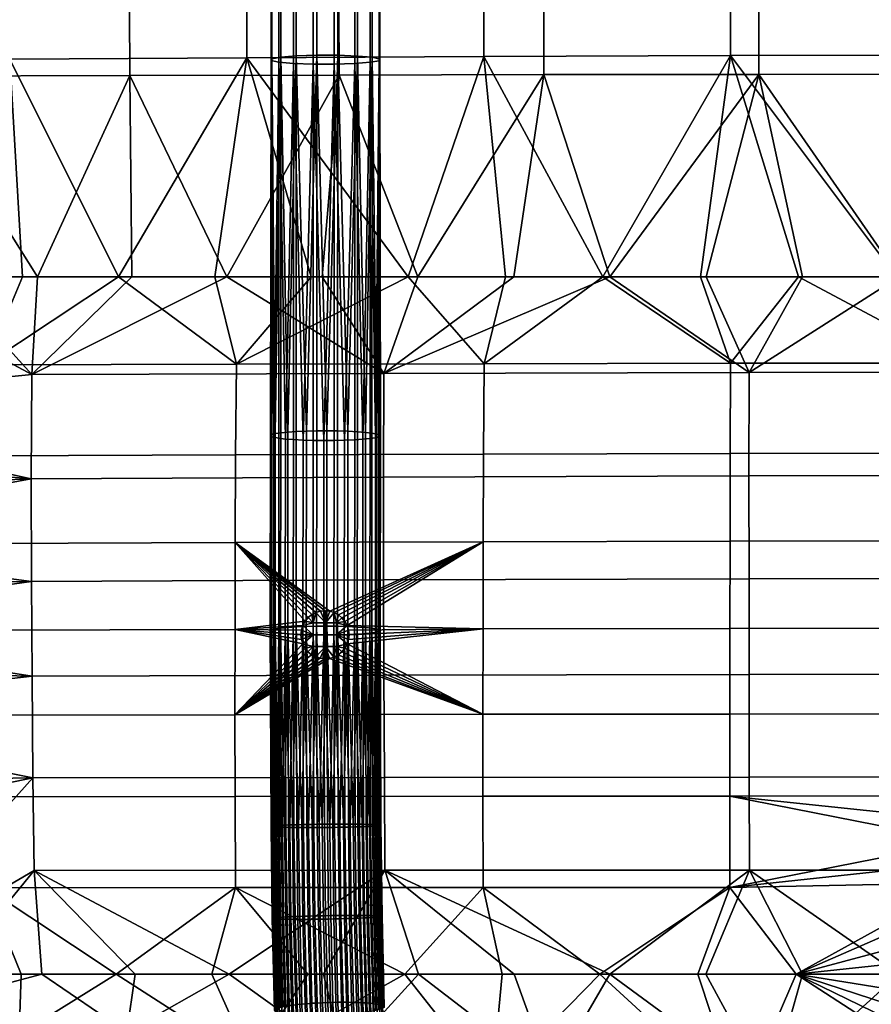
# Model space of a CAD drawing. Header units: millimetres. Extents: x -1294 to -744, y 672 to 1189.
# Tile 56 of 256: x -1175 to -1051, y 834 to 977. Entities that reach past the tile are written whole.
import ezdxf

# ---------------------------------------------------------------- set-up
doc = ezdxf.new("R2010")
doc.units = ezdxf.units.MM
doc.header["$MEASUREMENT"] = 0
doc.layers.add('4 Ben 2', color=7, linetype='Continuous')

msp = doc.modelspace()

# ---------------------------------------------------------------- meshes
at = {"layer": '4 Ben 2'}
mesh = msp.add_polyface(dxfattribs=at)
corners = [(-1138.56, 971.36, -41.85), (-1138.47, 971.61, -44.88), (-1138.68, 916.74, -47.92), (-1137.98, 917.01, -50.96), (-1138.48, 916.88, -49.48), (-1137.17, 971.85, -47.75), (-1136.15, 917.24, -53.52), (-1137.18, 917.14, -52.35), (-1134.92, 972.03, -49.86), (-1133.45, 917.39, -55.18), (-1134.93, 917.32, -54.46), (-1131.93, 972.12, -50.98), (-1130.46, 917.43, -55.68), (-1131.94, 917.42, -55.58), (-1128.89, 972.11, -50.89), (-1127.41, 917.36, -54.98), (-1128.9, 917.41, -55.48), (-1126.01, 972, -49.59), (-1124.84, 917.2, -53.16), (-1126.02, 917.29, -54.19), (-1123.89, 971.82, -47.35), (-1123.17, 916.95, -50.47), (-1123.9, 917.09, -51.95), (-1122.77, 971.57, -44.37), (-1122.68, 916.69, -47.5), (-1122.78, 916.82, -48.97), (-1132.44, 1027.72, -30.64), (-1132.44, 970.83, -35.34), (-1129.4, 970.82, -35.24), (-1129.4, 1027.71, -30.55), (-1135.32, 1027.83, -31.94), (-1135.32, 970.93, -36.63), (-1137.44, 1028.01, -34.18), (-1137.44, 971.12, -38.87), (-1138.57, 1028.26, -37.16), (-1138.47, 1028.51, -40.19), (-1137.17, 1028.75, -43.06), (-1134.92, 1028.92, -45.17), (-1131.93, 1029.01, -46.29), (-1128.89, 1029, -46.19), (-1126.01, 1028.9, -44.9), (-1123.89, 1028.71, -42.66), (-1122.77, 1028.47, -39.68), (-1122.86, 1028.22, -36.65), (-1122.86, 971.32, -41.34), (-1124.16, 1027.98, -33.78), (-1124.16, 971.09, -38.47), (-1126.41, 1027.81, -31.67), (-1126.41, 970.91, -36.36), (-1129.4, 1027.71, -30.55), (-1129.4, 970.82, -35.24), (-1129.4, 1083.94, -25.91), (-1132.44, 1083.95, -26), (-1135.32, 1084.06, -27.3), (-1124.16, 1084.21, -29.13), (-1126.41, 1084.04, -27.03), (-1129.4, 1083.94, -25.91)]
mesh.append_faces([[corners[k] for k in face] for face in [(0, 1, 2, 2), (3, 4, 1, 1), (1, 5, 3, 3), (6, 7, 5, 5), (5, 8, 6, 6), (9, 10, 8, 8), (8, 11, 9, 9), (12, 13, 11, 11), (11, 14, 12, 12), (15, 16, 14, 14), (14, 17, 15, 15), (18, 19, 17, 17), (17, 20, 18, 18), (21, 22, 20, 20), (20, 23, 21, 21), (24, 25, 23, 23), (26, 27, 28, 29), (30, 31, 27, 26), (32, 33, 31, 30), (34, 0, 33, 32), (35, 1, 0, 34), (36, 5, 1, 35), (37, 8, 5, 36), (38, 11, 8, 37), (39, 14, 11, 38), (40, 17, 14, 39), (41, 20, 17, 40), (42, 23, 20, 41), (43, 44, 23, 42), (45, 46, 44, 43), (47, 48, 46, 45), (49, 50, 48, 47), (51, 52, 29, 29), (52, 53, 30, 30), (54, 55, 47, 47), (55, 56, 47, 47), (56, 49, 47, 47), (26, 29, 52, 52), (30, 26, 52, 52)]])
mesh = msp.add_polyface(dxfattribs=at)
corners = [(-1180.27, 913.8, -29.61), (-1143.75, 913.92, -37.45), (-1143.81, 901.14, -38.53), (-1180.34, 901.02, -30.49), (-1180.16, 927.02, -28.72), (-1143.64, 927.11, -36.36), (-1213.45, 926.97, -19.95), (-1213.55, 913.71, -20.6), (-1118.61, 939.86, -39.31), (-1132.73, 939.86, -37.19), (-1146.8, 939.86, -34.78), (-1160.82, 939.86, -32.09), (-1174.78, 939.86, -29.13), (-1188.69, 939.86, -25.88), (-1202.52, 939.86, -22.36), (-1216.28, 939.86, -18.57), (-1159.32, 997.92, -18.07), (-1159.5, 1026.66, -16), (-1191.53, 1026.59, -10.13), (-1191.25, 997.84, -11.77), (-1159.14, 969.17, -20.14), (-1190.97, 969.08, -13.41), (-1128.81, 997.98, -22.85), (-1128.92, 1026.71, -20.46), (-1128.69, 969.24, -25.24), (-1221.11, 939.86, -6.74), (-1199.97, 939.86, -12.69), (-1221.27, 951.31, -6.28), (-1221.45, 963.7, -5.79), (-1221.62, 976.09, -5.3), (-1221.88, 994.2, -4.58), (-1222.14, 1012.31, -3.86), (-1222.41, 1030.42, -3.14), (-1222.67, 1048.53, -2.42), (-1131.14, 939.86, -27.28), (-1145.02, 939.86, -24.91), (-1158.84, 939.86, -22.26), (-1172.61, 939.86, -19.34), (-1186.32, 939.86, -16.15), (-1191.8, 1054.9, -8.52), (-1173.5, 910.45, -21.19), (-1122.21, 910.67, -31.27), (-1122.15, 925.77, -29.89), (-1173.43, 925.61, -20.11), (-1221.11, 939.86, -6.74), (-1220.99, 930.46, -7.12), (-1199.97, 939.86, -12.69), (-1186.32, 939.86, -16.15), (-1172.61, 939.86, -19.34), (-1158.84, 939.86, -22.26), (-1145.02, 939.86, -24.91), (-1131.14, 939.86, -27.28), (-1220.72, 908.47, -8.21), (-1220.79, 914.45, -7.9), (-1220.87, 920.93, -7.57), (-1176.71, 1001.92, -24.76), (-1211.04, 1001.64, -17.32), (-1211.25, 1033.71, -15.83), (-1176.81, 1033.97, -22.71), (-1142.16, 1002.14, -30.73), (-1142.19, 1034.19, -28.21), (-1176.61, 971.53, -26.71), (-1210.84, 971.23, -18.72), (-1142.12, 971.76, -33.11), (-1229.25, 939.86, -14.73), (-1216.28, 939.86, -18.57), (-1202.52, 939.86, -22.36), (-1188.69, 939.86, -25.88), (-1174.78, 939.86, -29.13), (-1160.82, 939.86, -32.09), (-1146.8, 939.86, -34.78), (-1132.73, 939.86, -37.19), (-1242.95, 1012.27, -8.74), (-1242.75, 994.18, -9.22)]
mesh.append_faces([[corners[k] for k in face] for face in [(0, 1, 2, 3), (4, 5, 1, 0), (6, 4, 0, 7), (8, 5, 9, 9), (9, 5, 10, 10), (10, 5, 11, 11), (11, 4, 12, 12), (12, 4, 13, 13), (13, 4, 14, 14), (14, 6, 15, 15), (4, 11, 5, 5), (6, 14, 4, 4), (16, 17, 18, 19), (20, 16, 19, 21), (22, 23, 17, 16), (24, 22, 16, 20), (25, 26, 27, 27), (27, 26, 28, 28), (28, 21, 29, 29), (29, 19, 30, 30), (30, 19, 31, 31), (31, 18, 32, 32), (32, 18, 33, 33), (34, 24, 35, 35), (35, 20, 36, 36), (36, 20, 37, 37), (37, 21, 38, 38), (38, 21, 26, 26), (39, 33, 18, 18), (18, 31, 19, 19), (21, 37, 20, 20), (19, 29, 21, 21), (20, 35, 24, 24), (26, 21, 28, 28), (40, 41, 42, 43), (44, 45, 46, 46), (46, 43, 47, 47), (47, 43, 48, 48), (48, 43, 49, 49), (49, 43, 50, 50), (50, 42, 51, 51), (52, 40, 53, 53), (53, 40, 54, 54), (54, 46, 45, 45), (43, 54, 40, 40), (42, 50, 43, 43), (46, 54, 43, 43), (55, 56, 57, 58), (59, 55, 58, 60), (61, 62, 56, 55), (63, 61, 55, 59), (64, 62, 65, 65), (65, 62, 66, 66), (66, 62, 67, 67), (67, 61, 68, 68), (68, 61, 69, 69), (69, 63, 70, 70), (70, 63, 71, 71), (56, 72, 57, 57), (62, 73, 56, 56), (61, 67, 62, 62), (63, 69, 61, 61)]])
mesh = msp.add_polyface(dxfattribs=at)
corners = [(-1019.01, 939.86, -46.28), (-1038.21, 927.29, -47.3), (-1033.28, 939.86, -46.14), (-1047.55, 939.86, -45.71), (-1061.81, 939.86, -45), (-1071.68, 927.26, -45.58), (-1076.05, 939.86, -44), (-1090.27, 939.86, -42.72), (-1107.56, 927.19, -41.93), (-1104.46, 939.86, -41.16), (-1118.61, 939.86, -39.31), (-1000.46, 927.29, -47.32), (-1143.64, 927.11, -36.36), (-1098.95, 998.03, -26.38), (-1099.02, 1026.75, -23.75), (-1128.92, 1026.71, -20.46), (-1128.81, 997.98, -22.85), (-1098.88, 969.29, -29.02), (-1128.69, 969.24, -25.24), (-1067.63, 998.06, -28.89), (-1067.66, 1026.78, -26.08), (-1067.59, 969.33, -31.69), (-1035.8, 998.07, -30.17), (-1035.81, 1026.79, -27.29), (-1035.79, 969.35, -33.07), (-1004.22, 998.07, -30.21), (-1004.21, 1026.79, -27.32), (-1004.23, 969.35, -33.11), (-1019.01, 939.86, -36.23), (-1033.08, 939.86, -36.09), (-1047.15, 939.86, -35.67), (-1061.21, 939.86, -34.97), (-1075.25, 939.86, -33.99), (-1089.27, 939.86, -32.73), (-1103.27, 939.86, -31.19), (-1117.22, 939.86, -29.37), (-1131.14, 939.86, -27.28), (-1131.14, 939.86, -27.28), (-1122.15, 925.77, -29.89), (-1117.22, 939.86, -29.37), (-1103.27, 939.86, -31.19), (-1089.27, 939.86, -32.73), (-1068.97, 925.92, -35.84), (-1075.25, 939.86, -33.99), (-1061.21, 939.86, -34.97), (-1047.15, 939.86, -35.67), (-1019.01, 925.98, -37.66), (-1033.08, 939.86, -36.09), (-1019.01, 939.86, -36.23), (-1107.61, 1002.31, -35.19), (-1142.16, 1002.14, -30.73), (-1142.19, 1034.19, -28.21), (-1107.62, 1034.34, -32.33), (-1071.68, 1002.42, -38.27), (-1071.68, 1034.45, -35.17), (-1037.54, 1002.48, -39.75), (-1037.53, 1034.5, -36.53), (-999.82, 1002.48, -39.73), (-999.83, 1034.5, -36.51), (-1107.61, 971.94, -37.91), (-1142.12, 971.76, -33.11), (-1071.69, 972.06, -41.22), (-1037.54, 972.12, -42.8), (-999.82, 972.12, -42.78), (-1132.73, 939.86, -37.19), (-1118.61, 939.86, -39.31), (-1104.46, 939.86, -41.16), (-1090.27, 939.86, -42.72), (-1076.05, 939.86, -44), (-1061.81, 939.86, -45), (-1047.55, 939.86, -45.71), (-1033.28, 939.86, -46.14), (-1019.01, 939.86, -46.28), (-1130.06, 1051.7, -28.36)]
mesh.append_faces([[corners[k] for k in face] for face in [(0, 1, 2, 2), (2, 1, 3, 3), (3, 1, 4, 4), (4, 5, 6, 6), (6, 5, 7, 7), (7, 8, 9, 9), (9, 8, 10, 10), (1, 0, 11, 11), (5, 4, 1, 1), (8, 7, 5, 5), (12, 10, 8, 8), (13, 14, 15, 16), (17, 13, 16, 18), (19, 20, 14, 13), (21, 19, 13, 17), (22, 23, 20, 19), (24, 22, 19, 21), (25, 26, 23, 22), (27, 25, 22, 24), (28, 24, 29, 29), (29, 24, 30, 30), (30, 21, 31, 31), (31, 21, 32, 32), (32, 21, 33, 33), (33, 17, 34, 34), (34, 17, 35, 35), (35, 18, 36, 36), (18, 35, 17, 17), (17, 33, 21, 21), (21, 30, 24, 24), (24, 28, 27, 27), (37, 38, 39, 39), (39, 38, 40, 40), (40, 38, 41, 41), (41, 42, 43, 43), (43, 42, 44, 44), (44, 42, 45, 45), (45, 46, 47, 47), (47, 46, 48, 48), (46, 45, 42, 42), (42, 41, 38, 38), (49, 50, 51, 52), (53, 49, 52, 54), (55, 53, 54, 56), (57, 55, 56, 58), (59, 60, 50, 49), (61, 59, 49, 53), (62, 61, 53, 55), (63, 62, 55, 57), (64, 60, 65, 65), (65, 59, 66, 66), (66, 59, 67, 67), (67, 61, 68, 68), (68, 61, 69, 69), (69, 61, 70, 70), (70, 62, 71, 71), (71, 62, 72, 72), (51, 73, 52, 52), (59, 65, 60, 60), (61, 67, 59, 59), (62, 70, 61, 61), (63, 72, 62, 62)]])
mesh = msp.add_polyface(dxfattribs=at)
corners = [(-1134.93, 917.32, -54.46), (-1134.95, 888.87, -56.94), (-1136.17, 888.8, -56), (-1136.15, 917.24, -53.52), (-1131.94, 917.42, -55.58), (-1131.96, 888.96, -58.06), (-1133.47, 888.93, -57.67), (-1133.45, 917.39, -55.18), (-1128.9, 917.41, -55.48), (-1128.93, 888.96, -57.96), (-1130.49, 888.97, -58.16), (-1130.46, 917.43, -55.68), (-1126.02, 917.29, -54.19), (-1126.04, 888.85, -56.67), (-1127.43, 888.92, -57.47), (-1127.41, 917.36, -54.98), (-1130.89, 916, -39.74), (-1129.41, 916.01, -39.84), (-1129.4, 970.82, -35.24), (-1132.44, 970.83, -35.34), (-1132.45, 916.02, -39.94), (-1133.94, 916.07, -40.44), (-1135.32, 970.93, -36.63), (-1135.34, 916.14, -41.23), (-1136.51, 916.23, -42.26), (-1137.44, 971.12, -38.87), (-1137.45, 916.34, -43.47), (-1138.18, 916.48, -44.95), (-1138.56, 971.36, -41.85), (-1138.58, 916.61, -46.45), (-1138.68, 916.74, -47.92), (-1138.47, 971.61, -44.88), (-1138.48, 916.88, -49.48), (-1137.17, 971.85, -47.75), (-1137.18, 917.14, -52.35), (-1137.98, 917.01, -50.96), (-1134.92, 972.03, -49.86), (-1131.93, 972.12, -50.98), (-1128.89, 972.11, -50.89), (-1126.01, 972, -49.59), (-1123.89, 971.82, -47.35), (-1123.9, 917.09, -51.95), (-1124.84, 917.2, -53.16), (-1122.77, 971.57, -44.37), (-1122.78, 916.82, -48.97), (-1123.17, 916.95, -50.47), (-1122.86, 971.32, -41.34), (-1122.88, 916.55, -45.94), (-1122.68, 916.69, -47.5), (-1123.38, 916.41, -44.46), (-1124.16, 971.09, -38.47), (-1124.17, 916.29, -43.07), (-1125.21, 916.19, -41.9), (-1126.41, 970.91, -36.36), (-1126.42, 916.1, -40.96), (-1127.91, 916.04, -40.24), (-1129.4, 970.82, -35.24), (-1129.41, 916.01, -39.84)]
mesh.append_faces([[corners[k] for k in face] for face in [(0, 1, 2, 3), (4, 5, 6, 7), (7, 6, 1, 0), (8, 9, 10, 11), (11, 10, 5, 4), (12, 13, 14, 15), (15, 14, 9, 8), (16, 17, 18, 18), (19, 20, 16, 16), (18, 19, 16, 16), (21, 20, 19, 19), (22, 23, 21, 21), (19, 22, 21, 21), (24, 23, 22, 22), (25, 26, 24, 24), (22, 25, 24, 24), (27, 26, 25, 25), (28, 29, 27, 27), (25, 28, 27, 27), (30, 29, 28, 28), (31, 32, 30, 30), (33, 34, 35, 35), (36, 0, 3, 3), (37, 4, 7, 7), (38, 8, 11, 11), (39, 12, 15, 15), (40, 41, 42, 42), (43, 44, 45, 45), (46, 47, 48, 48), (43, 46, 48, 48), (49, 47, 46, 46), (50, 51, 49, 49), (46, 50, 49, 49), (52, 51, 50, 50), (53, 54, 52, 52), (50, 53, 52, 52), (55, 54, 53, 53), (56, 57, 55, 55), (53, 56, 55, 55)]])
mesh = msp.add_polyface(dxfattribs=at)
corners = [(-1038.25, 876.2, -52.51), (-1000.42, 876.2, -52.53), (-1000.42, 864.25, -53.49), (-1038.26, 864.25, -53.47), (-1071.79, 876.18, -50.6), (-1071.8, 864.24, -51.5), (-1107.74, 876.14, -46.57), (-1107.74, 864.22, -47.34), (-1038.25, 888.68, -51.33), (-1000.42, 888.68, -51.35), (-1071.78, 888.64, -49.48), (-1107.72, 888.57, -45.55), (-1038.24, 901.4, -50.03), (-1000.43, 901.4, -50.05), (-1071.77, 901.35, -48.22), (-1107.69, 901.26, -44.39), (-1038.23, 914.18, -48.68), (-1000.44, 914.18, -48.7), (-1071.73, 914.13, -46.91), (-1107.64, 914.03, -43.17), (-1143.75, 913.92, -37.45), (-1143.81, 901.14, -38.53), (-1038.21, 927.29, -47.3), (-1000.46, 927.29, -47.32), (-1071.68, 927.26, -45.58), (-1107.56, 927.19, -41.93), (-1143.64, 927.11, -36.36), (-1130.04, 891.16, -41.87), (-1129.39, 890.96, -41.99), (-1128.79, 890.63, -42.12), (-1128.27, 890.2, -42.25), (-1127.83, 889.67, -42.37), (-1127.51, 889.07, -42.47), (-1127.31, 888.41, -42.56), (-1127.24, 887.73, -42.63), (-1127.31, 887.04, -42.67), (-1127.51, 886.38, -42.69), (-1127.84, 885.77, -42.68), (-1128.29, 885.23, -42.65), (-1128.82, 884.8, -42.59), (-1129.43, 884.48, -42.51), (-1130.08, 884.29, -42.41), (-1143.85, 876.08, -40.4), (-1069.01, 910.87, -37.39), (-1019.01, 910.94, -39.25), (-1019.01, 925.98, -37.66), (-1068.97, 925.92, -35.84), (-1122.21, 910.67, -31.27), (-1122.15, 925.77, -29.89), (-1069, 895.86, -38.93), (-1019.01, 895.93, -40.85), (-1122.2, 895.7, -32.64), (-1068.99, 881.95, -40.28), (-1019.01, 881.99, -42.25), (-1122.16, 881.84, -33.81), (-1068.97, 867, -41.51), (-1019.01, 867.02, -43.55), (-1122.1, 866.96, -34.81), (-1130.68, 887.7, -42.04), (-1129.05, 887.71, -42.32), (-1129.05, 886, -42.46), (-1130.68, 886, -42.17), (-1130.68, 889.45, -41.9), (-1129.05, 889.45, -42.18), (-1130.08, 884.29, -42.41), (-1129.43, 884.48, -42.51), (-1128.82, 884.8, -42.59), (-1128.29, 885.23, -42.65), (-1127.84, 885.77, -42.68), (-1127.51, 886.38, -42.69), (-1127.31, 887.04, -42.67), (-1127.24, 887.73, -42.63), (-1127.31, 888.41, -42.56), (-1127.51, 889.07, -42.47), (-1127.83, 889.67, -42.37), (-1128.27, 890.2, -42.25), (-1128.79, 890.63, -42.12), (-1129.39, 890.96, -41.99), (-1130.04, 891.16, -41.87)]
mesh.append_faces([[corners[k] for k in face] for face in [(0, 1, 2, 3), (4, 0, 3, 5), (6, 4, 5, 7), (8, 9, 1, 0), (10, 8, 0, 4), (11, 10, 4, 6), (12, 13, 9, 8), (14, 12, 8, 10), (15, 14, 10, 11), (16, 17, 13, 12), (18, 16, 12, 14), (19, 18, 14, 15), (20, 19, 15, 21), (22, 23, 17, 16), (24, 22, 16, 18), (25, 24, 18, 19), (26, 25, 19, 20), (27, 15, 28, 28), (28, 15, 29, 29), (29, 15, 30, 30), (30, 15, 31, 31), (31, 15, 32, 32), (32, 11, 33, 33), (33, 11, 34, 34), (34, 11, 35, 35), (35, 11, 36, 36), (36, 6, 37, 37), (37, 6, 38, 38), (38, 6, 39, 39), (39, 6, 40, 40), (40, 6, 41, 41), (42, 41, 6, 6), (6, 36, 11, 11), (11, 32, 15, 15), (43, 44, 45, 46), (47, 43, 46, 48), (49, 50, 44, 43), (51, 49, 43, 47), (52, 53, 50, 49), (54, 52, 49, 51), (55, 56, 53, 52), (57, 55, 52, 54), (58, 59, 60, 61), (62, 63, 59, 58), (64, 61, 65, 65), (65, 60, 66, 66), (66, 60, 67, 67), (67, 60, 68, 68), (68, 60, 69, 69), (69, 59, 70, 70), (70, 59, 71, 71), (71, 59, 72, 72), (72, 59, 73, 73), (73, 63, 74, 74), (74, 63, 75, 75), (75, 63, 76, 76), (76, 63, 77, 77), (77, 62, 78, 78), (60, 65, 61, 61), (59, 69, 60, 60), (63, 73, 59, 59), (62, 77, 63, 63)]])
mesh = msp.add_polyface(dxfattribs=at)
corners = [(-1132.45, 916.02, -39.94), (-1132.47, 887.7, -42.41), (-1130.91, 887.69, -42.22), (-1130.89, 916, -39.74), (-1129.44, 887.7, -42.31), (-1129.41, 916.01, -39.84), (-1135.34, 916.14, -41.23), (-1135.36, 887.81, -43.7), (-1133.97, 887.74, -42.91), (-1133.94, 916.07, -40.44), (-1137.45, 916.34, -43.47), (-1137.47, 887.99, -45.95), (-1136.54, 887.89, -44.73), (-1136.51, 916.23, -42.26), (-1138.58, 916.61, -46.45), (-1138.6, 888.23, -48.93), (-1138.2, 888.11, -47.43), (-1138.18, 916.48, -44.95), (-1138.48, 916.88, -49.48), (-1138.5, 888.47, -51.95), (-1138.7, 888.34, -50.4), (-1138.68, 916.74, -47.92), (-1137.18, 917.14, -52.35), (-1137.2, 888.7, -54.83), (-1138, 888.59, -53.44), (-1137.98, 917.01, -50.96), (-1136.15, 917.24, -53.52), (-1136.17, 888.8, -56), (-1132.61, 860.11, -59.66), (-1133.37, 860.1, -59.42), (-1133.47, 888.93, -57.67), (-1131.96, 888.96, -58.06), (-1134.12, 860.08, -59.1), (-1134.86, 860.06, -58.7), (-1134.95, 888.87, -56.94), (-1129.61, 860.14, -59.86), (-1130.39, 860.14, -59.92), (-1130.49, 888.97, -58.16), (-1128.93, 888.96, -57.96), (-1131.14, 860.13, -59.9), (-1131.86, 860.12, -59.82), (-1126.62, 860.14, -58.86), (-1127.33, 860.14, -59.22), (-1127.43, 888.92, -57.47), (-1126.04, 888.85, -56.67), (-1128.07, 860.14, -59.51), (-1128.83, 860.14, -59.72), (-1123.9, 917.09, -51.95), (-1123.92, 888.67, -54.43), (-1124.86, 888.77, -55.64), (-1124.84, 917.2, -53.16), (-1125.33, 860.12, -57.93), (-1125.94, 860.13, -58.42), (-1126.02, 917.29, -54.19), (-1122.78, 916.82, -48.97), (-1122.8, 888.43, -51.45), (-1123.19, 888.55, -52.95), (-1123.17, 916.95, -50.47), (-1122.88, 916.55, -45.94), (-1122.9, 888.19, -48.42), (-1122.7, 888.32, -49.97), (-1122.68, 916.69, -47.5), (-1124.17, 916.29, -43.07), (-1124.2, 887.96, -45.54), (-1123.4, 888.07, -46.93), (-1123.38, 916.41, -44.46), (-1126.42, 916.1, -40.96), (-1126.44, 887.79, -43.43), (-1125.23, 887.86, -44.37), (-1125.21, 916.19, -41.9), (-1129.41, 916.01, -39.84), (-1129.44, 887.7, -42.31), (-1127.93, 887.73, -42.71), (-1127.91, 916.04, -40.24)]
mesh.append_faces([[corners[k] for k in face] for face in [(0, 1, 2, 3), (3, 2, 4, 5), (6, 7, 8, 9), (9, 8, 1, 0), (10, 11, 12, 13), (13, 12, 7, 6), (14, 15, 16, 17), (17, 16, 11, 10), (18, 19, 20, 21), (21, 20, 15, 14), (22, 23, 24, 25), (25, 24, 19, 18), (26, 27, 23, 22), (28, 29, 30, 30), (30, 31, 28, 28), (32, 33, 34, 34), (34, 30, 32, 32), (35, 36, 37, 37), (37, 38, 35, 35), (39, 40, 31, 31), (31, 37, 39, 39), (41, 42, 43, 43), (43, 44, 41, 41), (45, 46, 38, 38), (38, 43, 45, 45), (47, 48, 49, 50), (51, 52, 44, 44), (50, 49, 44, 53), (54, 55, 56, 57), (57, 56, 48, 47), (58, 59, 60, 61), (61, 60, 55, 54), (62, 63, 64, 65), (65, 64, 59, 58), (66, 67, 68, 69), (69, 68, 63, 62), (70, 71, 72, 73), (73, 72, 67, 66)]])
mesh = msp.add_polyface(dxfattribs=at)
corners = [(-1180.37, 888.38, -31.3), (-1143.84, 888.48, -39.54), (-1143.85, 876.08, -40.4), (-1180.36, 876.01, -31.95), (-1213.63, 888.28, -21.84), (-1213.59, 875.92, -22.25), (-1180.34, 901.02, -30.49), (-1143.81, 901.14, -38.53), (-1213.61, 900.92, -21.26), (-1213.55, 913.71, -20.6), (-1180.27, 913.8, -29.61), (-1134.24, 887.73, -41.4), (-1134.18, 888.41, -41.36), (-1133.97, 889.08, -41.34), (-1133.64, 889.69, -41.35), (-1133.2, 890.22, -41.39), (-1132.67, 890.65, -41.45), (-1132.06, 890.97, -41.53), (-1131.4, 891.16, -41.63), (-1130.72, 891.23, -41.74), (-1130.04, 891.16, -41.87), (-1130.08, 884.29, -42.41), (-1130.77, 884.23, -42.3), (-1131.44, 884.3, -42.17), (-1132.09, 884.5, -42.04), (-1132.69, 884.82, -41.91), (-1133.22, 885.25, -41.78), (-1133.65, 885.78, -41.66), (-1133.97, 886.38, -41.56), (-1134.17, 887.04, -41.47), (-1107.69, 901.26, -44.39), (-1173.47, 895.49, -22.28), (-1122.2, 895.7, -32.64), (-1122.21, 910.67, -31.27), (-1173.5, 910.45, -21.19), (-1173.39, 881.7, -23.17), (-1122.16, 881.84, -33.81), (-1173.26, 866.88, -23.81), (-1122.1, 866.96, -34.81), (-1220.12, 866.13, -9.61), (-1220.28, 876.3, -9.55), (-1220.37, 882.69, -9.38), (-1220.46, 889.02, -9.15), (-1220.54, 894.69, -8.9), (-1220.63, 901.74, -8.56), (-1220.72, 908.47, -8.21), (-1132.45, 887.7, -41.73), (-1130.68, 887.7, -42.04), (-1130.68, 886, -42.17), (-1132.45, 885.99, -41.86), (-1132.44, 889.45, -41.59), (-1130.68, 889.45, -41.9), (-1134.24, 887.73, -41.4), (-1134.17, 887.04, -41.47), (-1133.97, 886.38, -41.56), (-1133.65, 885.78, -41.66), (-1133.22, 885.25, -41.78), (-1132.69, 884.82, -41.91), (-1132.09, 884.5, -42.04), (-1131.44, 884.3, -42.17), (-1130.77, 884.23, -42.3), (-1130.08, 884.29, -42.41), (-1130.04, 891.16, -41.87), (-1130.72, 891.23, -41.74), (-1131.4, 891.16, -41.63), (-1132.06, 890.97, -41.53), (-1132.67, 890.65, -41.45), (-1133.2, 890.22, -41.39), (-1133.64, 889.69, -41.35), (-1133.97, 889.08, -41.34), (-1134.18, 888.41, -41.36)]
mesh.append_faces([[corners[k] for k in face] for face in [(0, 1, 2, 3), (4, 0, 3, 5), (6, 7, 1, 0), (8, 6, 0, 4), (9, 10, 6, 8), (11, 1, 12, 12), (12, 1, 13, 13), (13, 1, 14, 14), (14, 7, 15, 15), (15, 7, 16, 16), (16, 7, 17, 17), (17, 7, 18, 18), (18, 7, 19, 19), (19, 7, 20, 20), (21, 2, 22, 22), (22, 2, 23, 23), (23, 2, 24, 24), (24, 2, 25, 25), (25, 2, 26, 26), (26, 2, 27, 27), (27, 2, 28, 28), (28, 1, 29, 29), (29, 1, 11, 11), (1, 28, 2, 2), (7, 14, 1, 1), (30, 20, 7, 7), (31, 32, 33, 34), (35, 36, 32, 31), (37, 38, 36, 35), (39, 37, 40, 40), (40, 35, 41, 41), (41, 35, 42, 42), (42, 31, 43, 43), (43, 31, 44, 44), (44, 34, 45, 45), (34, 44, 31, 31), (31, 42, 35, 35), (35, 40, 37, 37), (46, 47, 48, 49), (50, 51, 47, 46), (52, 46, 53, 53), (53, 46, 54, 54), (54, 49, 55, 55), (55, 49, 56, 56), (56, 49, 57, 57), (57, 49, 58, 58), (58, 48, 59, 59), (59, 48, 60, 60), (60, 48, 61, 61), (62, 51, 63, 63), (63, 51, 64, 64), (64, 51, 65, 65), (65, 50, 66, 66), (66, 50, 67, 67), (67, 50, 68, 68), (68, 50, 69, 69), (69, 46, 70, 70), (70, 46, 52, 52), (49, 54, 46, 46), (48, 58, 49, 49), (46, 69, 50, 50), (50, 65, 51, 51)]])
mesh = msp.add_polyface(dxfattribs=at)
corners = [(-1131.59, 859.65, -43.99), (-1130.82, 859.65, -43.93), (-1130.91, 887.69, -42.22), (-1132.47, 887.7, -42.41), (-1134.58, 859.65, -44.99), (-1133.87, 859.65, -44.62), (-1133.97, 887.74, -42.91), (-1135.36, 887.81, -43.7), (-1133.13, 859.65, -44.34), (-1132.38, 859.65, -44.13), (-1136.94, 859.7, -47.05), (-1136.44, 859.68, -46.46), (-1136.54, 887.89, -44.73), (-1137.47, 887.99, -45.95), (-1137.38, 859.71, -47.67), (-1135.88, 859.67, -45.91), (-1135.26, 859.66, -45.42), (-1138.34, 859.77, -49.91), (-1138.11, 859.75, -49.16), (-1138.2, 888.11, -47.43), (-1138.6, 888.23, -48.93), (-1138.5, 859.79, -50.66), (-1137.79, 859.73, -48.4), (-1138.54, 859.86, -52.91), (-1138.6, 859.83, -52.14), (-1138.7, 888.34, -50.4), (-1138.5, 888.47, -51.95), (-1138.4, 859.88, -53.7), (-1138.58, 859.81, -51.39), (-1137.54, 859.96, -55.9), (-1137.9, 859.93, -55.19), (-1138, 888.59, -53.44), (-1137.2, 888.7, -54.83), (-1137.1, 859.98, -56.58), (-1138.19, 859.91, -54.45), (-1135.48, 860.04, -58.26), (-1136.07, 860.02, -57.76), (-1136.17, 888.8, -56), (-1134.95, 888.87, -56.94), (-1134.86, 860.06, -58.7), (-1136.62, 860, -57.2), (-1131.96, 888.96, -58.06), (-1131.86, 860.12, -59.82), (-1132.61, 860.11, -59.66), (-1133.47, 888.93, -57.67), (-1133.37, 860.1, -59.42), (-1134.12, 860.08, -59.1), (-1130.49, 888.97, -58.16), (-1130.39, 860.14, -59.92), (-1131.14, 860.13, -59.9)]
mesh.append_faces([[corners[k] for k in face] for face in [(0, 1, 2, 2), (2, 3, 0, 0), (4, 5, 6, 6), (6, 7, 4, 4), (8, 9, 3, 3), (3, 6, 8, 8), (10, 11, 12, 12), (13, 14, 10, 10), (12, 13, 10, 10), (15, 16, 7, 7), (12, 11, 15, 15), (7, 12, 15, 15), (17, 18, 19, 19), (20, 21, 17, 17), (19, 20, 17, 17), (22, 14, 13, 13), (19, 18, 22, 22), (13, 19, 22, 22), (23, 24, 25, 25), (26, 27, 23, 23), (25, 26, 23, 23), (28, 21, 20, 20), (25, 24, 28, 28), (20, 25, 28, 28), (29, 30, 31, 31), (32, 33, 29, 29), (31, 32, 29, 29), (34, 27, 26, 26), (31, 30, 34, 34), (26, 31, 34, 34), (35, 36, 37, 37), (38, 39, 35, 35), (37, 38, 35, 35), (40, 33, 32, 32), (37, 36, 40, 40), (32, 37, 40, 40), (41, 42, 43, 43), (44, 45, 46, 46), (47, 48, 49, 49)]])
mesh = msp.add_polyface(dxfattribs=at)
corners = [(-1131.59, 859.65, -43.99), (-1131.43, 846.79, -44.02), (-1130.65, 846.81, -43.96), (-1130.82, 859.65, -43.93), (-1129.9, 846.82, -43.98), (-1130.06, 859.66, -43.94), (-1129.18, 846.83, -44.06), (-1129.34, 859.67, -44.03), (-1128.83, 860.14, -59.72), (-1128.65, 846.36, -59.75), (-1129.43, 846.34, -59.89), (-1129.61, 860.14, -59.86), (-1130.21, 846.32, -59.95), (-1130.39, 860.14, -59.92), (-1130.96, 846.31, -59.93), (-1131.14, 860.13, -59.9), (-1125.94, 860.13, -58.42), (-1125.77, 846.45, -58.45), (-1126.44, 846.42, -58.89), (-1126.62, 860.14, -58.86), (-1127.16, 846.4, -59.25), (-1127.33, 860.14, -59.22), (-1127.9, 846.38, -59.54), (-1128.07, 860.14, -59.51), (-1123.83, 860.08, -56.17), (-1123.65, 846.56, -56.21), (-1124.09, 846.53, -56.83), (-1124.26, 860.09, -56.8), (-1124.59, 846.5, -57.42), (-1124.76, 860.11, -57.39), (-1125.15, 846.48, -57.97), (-1125.33, 860.12, -57.93), (-1122.7, 860, -53.18), (-1122.53, 846.67, -53.22), (-1122.69, 846.64, -53.96), (-1122.86, 860.02, -53.93), (-1122.93, 846.62, -54.72), (-1123.1, 860.04, -54.69), (-1123.25, 846.59, -55.47), (-1123.42, 860.06, -55.44), (-1122.8, 859.91, -50.15), (-1122.63, 846.76, -50.18), (-1122.5, 846.74, -50.96), (-1122.66, 859.93, -50.93), (-1122.44, 846.72, -51.74), (-1122.61, 859.95, -51.7), (-1122.45, 846.69, -52.49), (-1122.62, 859.98, -52.46), (-1124.1, 859.81, -47.26), (-1123.93, 846.83, -47.3), (-1123.5, 846.81, -47.97), (-1123.66, 859.83, -47.94), (-1123.13, 846.8, -48.69), (-1123.3, 859.86, -48.65), (-1122.84, 846.78, -49.43), (-1123.01, 859.88, -49.39), (-1126.35, 859.73, -45.15), (-1126.18, 846.85, -45.18), (-1125.56, 846.85, -45.62), (-1125.72, 859.75, -45.58), (-1124.97, 846.84, -46.12), (-1125.13, 859.77, -46.09), (-1124.42, 846.84, -46.68), (-1124.59, 859.79, -46.65), (-1129.34, 859.67, -44.03), (-1129.18, 846.83, -44.06), (-1128.43, 846.84, -44.22), (-1128.59, 859.68, -44.18), (-1127.67, 846.85, -44.45), (-1127.83, 859.69, -44.42), (-1126.92, 846.85, -44.77), (-1127.08, 859.71, -44.74), (-1132.47, 887.7, -42.41), (-1132.38, 859.65, -44.13), (-1130.91, 887.69, -42.22), (-1135.36, 887.81, -43.7), (-1135.26, 859.66, -45.42), (-1134.58, 859.65, -44.99), (-1133.97, 887.74, -42.91), (-1133.87, 859.65, -44.62), (-1133.13, 859.65, -44.34), (-1129.44, 887.7, -42.31)]
mesh.append_faces([[corners[k] for k in face] for face in [(0, 1, 2, 3), (3, 2, 4, 5), (5, 4, 6, 7), (8, 9, 10, 11), (11, 10, 12, 13), (13, 12, 14, 15), (16, 17, 18, 19), (19, 18, 20, 21), (21, 20, 22, 23), (23, 22, 9, 8), (24, 25, 26, 27), (27, 26, 28, 29), (29, 28, 30, 31), (31, 30, 17, 16), (32, 33, 34, 35), (35, 34, 36, 37), (37, 36, 38, 39), (39, 38, 25, 24), (40, 41, 42, 43), (43, 42, 44, 45), (45, 44, 46, 47), (47, 46, 33, 32), (48, 49, 50, 51), (51, 50, 52, 53), (53, 52, 54, 55), (55, 54, 41, 40), (56, 57, 58, 59), (59, 58, 60, 61), (61, 60, 62, 63), (63, 62, 49, 48), (64, 65, 66, 67), (67, 66, 68, 69), (69, 68, 70, 71), (71, 70, 57, 56), (72, 73, 0, 0), (74, 3, 5, 5), (75, 76, 77, 77), (78, 79, 80, 80), (81, 64, 67, 67)]])
mesh = msp.add_polyface(dxfattribs=at)
corners = [(-1130.06, 859.66, -43.94), (-1129.34, 859.67, -44.03), (-1129.44, 887.7, -42.31), (-1130.91, 887.69, -42.22), (-1128.93, 888.96, -57.96), (-1128.83, 860.14, -59.72), (-1129.61, 860.14, -59.86), (-1126.04, 888.85, -56.67), (-1125.94, 860.13, -58.42), (-1126.62, 860.14, -58.86), (-1127.43, 888.92, -57.47), (-1127.33, 860.14, -59.22), (-1128.07, 860.14, -59.51), (-1124.26, 860.09, -56.8), (-1124.76, 860.11, -57.39), (-1124.86, 888.77, -55.64), (-1123.92, 888.67, -54.43), (-1123.83, 860.08, -56.17), (-1125.33, 860.12, -57.93), (-1122.86, 860.02, -53.93), (-1123.1, 860.04, -54.69), (-1123.19, 888.55, -52.95), (-1122.8, 888.43, -51.45), (-1122.7, 860, -53.18), (-1123.42, 860.06, -55.44), (-1122.66, 859.93, -50.93), (-1122.61, 859.95, -51.7), (-1122.7, 888.32, -49.97), (-1122.9, 888.19, -48.42), (-1122.8, 859.91, -50.15), (-1122.62, 859.98, -52.46), (-1123.66, 859.83, -47.94), (-1123.3, 859.86, -48.65), (-1123.4, 888.07, -46.93), (-1124.2, 887.96, -45.54), (-1124.1, 859.81, -47.26), (-1123.01, 859.88, -49.39), (-1125.72, 859.75, -45.58), (-1125.13, 859.77, -46.09), (-1125.23, 887.86, -44.37), (-1126.44, 887.79, -43.43), (-1126.35, 859.73, -45.15), (-1124.59, 859.79, -46.65), (-1128.59, 859.68, -44.18), (-1127.83, 859.69, -44.42), (-1127.93, 887.73, -42.71), (-1129.44, 887.7, -42.31), (-1127.08, 859.71, -44.74)]
mesh.append_faces([[corners[k] for k in face] for face in [(0, 1, 2, 2), (2, 3, 0, 0), (4, 5, 6, 6), (7, 8, 9, 9), (10, 11, 12, 12), (13, 14, 15, 15), (16, 17, 13, 13), (15, 16, 13, 13), (15, 14, 18, 18), (7, 15, 18, 18), (19, 20, 21, 21), (22, 23, 19, 19), (21, 22, 19, 19), (24, 17, 16, 16), (21, 20, 24, 24), (16, 21, 24, 24), (25, 26, 27, 27), (28, 29, 25, 25), (27, 28, 25, 25), (30, 23, 22, 22), (27, 26, 30, 30), (22, 27, 30, 30), (31, 32, 33, 33), (34, 35, 31, 31), (33, 34, 31, 31), (36, 29, 28, 28), (33, 32, 36, 36), (28, 33, 36, 36), (37, 38, 39, 39), (40, 41, 37, 37), (39, 40, 37, 37), (42, 35, 34, 34), (39, 38, 42, 42), (34, 39, 42, 42), (43, 44, 45, 45), (45, 46, 43, 43), (47, 41, 40, 40), (45, 44, 47, 47), (40, 45, 47, 47)]])
mesh = msp.add_polyface(dxfattribs=at)
corners = [(-1035.63, 860.69, -53.78), (-1038.01, 857.56, -53.88), (-1038.01, 860.69, -53.71), (-1141.61, 825.74, -39.06), (-1106.45, 822.25, -45.67), (-1106.62, 802.17, -40.63), (-1141.7, 807.02, -33.96), (-1038.01, 822.69, -52.98), (-1062.13, 838.32, -52.78), (-1038.01, 826.54, -53.38), (-1038.01, 830.45, -53.72), (-1038.01, 834.43, -53.97), (-1038.01, 838.32, -54.14), (-1070.24, 819.5, -50.26), (-1076.47, 838.32, -51.48), (-1090.74, 838.32, -49.82), (-1104.96, 838.32, -47.8), (-1119.13, 838.32, -45.42), (-1133.23, 838.32, -42.68), (-1147.23, 838.32, -39.6), (-1107.74, 864.22, -47.34), (-1071.8, 864.24, -51.5), (-1071.8, 850.91, -52.09), (-1107.72, 850.91, -47.76), (-1143.83, 864.19, -41), (-1143.76, 850.9, -41.16), (-1143.85, 876.08, -40.4), (-1107.74, 876.14, -46.57), (-1038.01, 838.32, -54.14), (-1062.13, 838.32, -52.78), (-1038.01, 840.86, -54.21), (-1038.01, 844.77, -54.25), (-1038.01, 848.81, -54.21), (-1038.01, 851.62, -54.14), (-1038.01, 854.54, -54.03), (-1038.01, 857.56, -53.88), (-1038.01, 860.69, -53.71), (-1147.23, 838.32, -39.6), (-1133.23, 838.32, -42.68), (-1119.13, 838.32, -45.42), (-1104.96, 838.32, -47.8), (-1090.74, 838.32, -49.82), (-1076.47, 838.32, -51.48), (-1038.26, 864.25, -53.47), (-1068.95, 853.43, -42.22), (-1019.01, 853.43, -44.36), (-1019.01, 867.02, -43.55), (-1068.97, 867, -41.51), (-1122.03, 853.42, -35.24), (-1122.1, 866.96, -34.81), (-1173.06, 853.39, -23.81), (-1173.26, 866.88, -23.81), (-1047.18, 838.32, -43.66), (-1061.24, 838.32, -42.75), (-1075.27, 838.32, -41.47), (-1089.27, 838.32, -39.84), (-1103.22, 838.32, -37.85), (-1117.11, 838.32, -35.51), (-1130.94, 838.32, -32.82), (-1144.7, 838.32, -29.78), (-1097.9, 805.99, -32.56), (-1066.07, 802.95, -36.4), (-1066.03, 821.23, -40.61), (-1097.86, 823.5, -36.87), (-1128, 809.83, -27.31), (-1128.02, 826.36, -31.69), (-1159.45, 814.54, -20.24), (-1159.57, 829.83, -24.6), (-1144.7, 838.32, -29.78), (-1130.94, 838.32, -32.82), (-1117.11, 838.32, -35.51), (-1103.22, 838.32, -37.85), (-1089.27, 838.32, -39.84), (-1075.27, 838.32, -41.47), (-1061.24, 838.32, -42.75), (-1047.18, 838.32, -43.66), (-1033.75, 819.97, -42.51)]
mesh.append_faces([[corners[k] for k in face] for face in [(0, 1, 2, 2), (3, 4, 5, 6), (7, 8, 9, 9), (9, 8, 10, 10), (10, 8, 11, 11), (11, 8, 12, 12), (8, 13, 14, 14), (14, 13, 15, 15), (15, 4, 16, 16), (16, 4, 17, 17), (17, 3, 18, 18), (18, 3, 19, 19), (4, 15, 13, 13), (3, 17, 4, 4), (7, 13, 8, 8), (20, 21, 22, 23), (24, 20, 23, 25), (26, 27, 20, 24), (28, 29, 30, 30), (30, 29, 31, 31), (31, 29, 32, 32), (32, 29, 33, 33), (33, 22, 34, 34), (34, 22, 35, 35), (35, 21, 36, 36), (37, 25, 38, 38), (38, 25, 39, 39), (39, 23, 40, 40), (40, 23, 41, 41), (41, 22, 42, 42), (42, 22, 29, 29), (22, 41, 23, 23), (21, 35, 22, 22), (23, 39, 25, 25), (43, 36, 21, 21), (29, 22, 33, 33), (44, 45, 46, 47), (48, 44, 47, 49), (50, 48, 49, 51), (52, 44, 53, 53), (53, 44, 54, 54), (54, 44, 55, 55), (55, 48, 56, 56), (56, 48, 57, 57), (57, 48, 58, 58), (58, 48, 59, 59), (44, 52, 45, 45), (48, 55, 44, 44), (50, 59, 48, 48), (60, 61, 62, 63), (64, 60, 63, 65), (66, 64, 65, 67), (68, 65, 69, 69), (69, 65, 70, 70), (70, 63, 71, 71), (71, 63, 72, 72), (72, 62, 73, 73), (73, 62, 74, 74), (74, 62, 75, 75), (76, 75, 62, 62), (62, 72, 63, 63), (63, 70, 65, 65)]])
mesh = msp.add_polyface(dxfattribs=at)
corners = [(-1175.27, 829.52, -30.78), (-1141.61, 825.74, -39.06), (-1141.7, 807.02, -33.96), (-1175.24, 812.37, -25.74), (-1207.44, 833.36, -21.09), (-1207.24, 817.88, -16.25), (-1147.23, 838.32, -39.6), (-1161.15, 838.32, -36.18), (-1174.98, 838.32, -32.42), (-1188.72, 838.32, -28.32), (-1202.26, 838.32, -23.93), (-1222.36, 838.32, -16.72), (-1206.95, 803.42, -9.01), (-1240.08, 816.03, -0.96), (-1240.48, 826.7, -5.81), (-1180.3, 864.14, -32.32), (-1143.83, 864.19, -41), (-1143.76, 850.9, -41.16), (-1180.14, 850.87, -32.16), (-1213.48, 864.07, -22.37), (-1213.19, 850.83, -21.87), (-1180.36, 876.01, -31.95), (-1143.85, 876.08, -40.4), (-1213.59, 875.92, -22.25), (-1222.36, 838.32, -16.72), (-1202.26, 838.32, -23.93), (-1188.72, 838.32, -28.32), (-1174.98, 838.32, -32.42), (-1161.15, 838.32, -36.18), (-1147.23, 838.32, -39.6), (-1219.79, 831.1, -4.66), (-1220, 827.37, -3.34), (-1219.66, 827.36, -3.38), (-1219.4, 820.88, -0.71), (-1219.23, 816.91, 1.24), (-1219.16, 808.7, 6.24), (-1218.99, 811.95, 4.08), (-1219.52, 838.32, -6.77), (-1198.86, 838.32, -14.26), (-1219.76, 847.61, -8.46), (-1219.96, 857.21, -9.33), (-1173.26, 866.88, -23.81), (-1220.12, 866.13, -9.61), (-1144.7, 838.32, -29.78), (-1173.06, 853.39, -23.81), (-1158.38, 838.32, -26.41), (-1171.97, 838.32, -22.69), (-1185.47, 838.32, -18.64), (-1189.84, 819.6, -11.92), (-1159.45, 814.54, -20.24), (-1159.57, 829.83, -24.6), (-1190.09, 833.5, -16.15), (-1219.52, 838.32, -6.77), (-1198.86, 838.32, -14.26), (-1185.47, 838.32, -18.64), (-1171.97, 838.32, -22.69), (-1158.38, 838.32, -26.41), (-1144.7, 838.32, -29.78), (-1218.5, 811.89, 3.96), (-1189.5, 805.58, -5.1), (-1218.74, 816.87, 1.12), (-1218.91, 820.85, -0.83), (-1219.17, 827.34, -3.5), (-1219.3, 831.08, -4.78), (-1128.02, 826.36, -31.69), (-1219.76, 847.61, -8.46), (-1220.01, 838.33, -6.65), (-1219.52, 838.32, -6.77), (-1218.99, 811.95, 4.08), (-1218.74, 816.87, 1.12), (-1219.23, 816.91, 1.24), (-1218.91, 820.85, -0.83), (-1219.4, 820.88, -0.71), (-1219.17, 827.34, -3.5), (-1219.66, 827.36, -3.38), (-1219.3, 831.08, -4.78), (-1219.79, 831.1, -4.66), (-1219.52, 838.32, -6.77), (-1218.5, 811.89, 3.96)]
mesh.append_faces([[corners[k] for k in face] for face in [(0, 1, 2, 3), (4, 0, 3, 5), (6, 1, 7, 7), (7, 0, 8, 8), (8, 0, 9, 9), (9, 4, 10, 10), (10, 4, 11, 11), (12, 13, 5, 5), (0, 7, 1, 1), (5, 14, 4, 4), (4, 9, 0, 0), (15, 16, 17, 18), (19, 15, 18, 20), (21, 22, 16, 15), (23, 21, 15, 19), (24, 20, 25, 25), (25, 18, 26, 26), (26, 18, 27, 27), (27, 18, 28, 28), (28, 17, 29, 29), (17, 28, 18, 18), (18, 25, 20, 20), (30, 31, 32, 32), (32, 31, 33, 33), (33, 31, 34, 34), (34, 35, 36, 36), (35, 34, 31, 31), (37, 38, 39, 39), (39, 38, 40, 40), (40, 41, 42, 42), (43, 44, 45, 45), (45, 44, 46, 46), (46, 44, 47, 47), (47, 44, 38, 38), (41, 38, 44, 44), (38, 41, 40, 40), (48, 49, 50, 51), (52, 51, 53, 53), (53, 51, 54, 54), (54, 51, 55, 55), (55, 50, 56, 56), (56, 50, 57, 57), (58, 59, 60, 60), (60, 48, 61, 61), (61, 48, 62, 62), (62, 48, 63, 63), (63, 51, 52, 52), (64, 57, 50, 50), (51, 63, 48, 48), (50, 55, 51, 51), (48, 60, 59, 59), (65, 66, 67, 67), (68, 69, 70, 70), (70, 71, 72, 72), (72, 73, 74, 74), (74, 75, 76, 76), (77, 76, 75, 75), (75, 74, 73, 73), (73, 72, 71, 71), (71, 70, 69, 69), (69, 68, 78, 78)]])
mesh = msp.add_polyface(dxfattribs=at)
corners = [(-1132.38, 859.65, -44.13), (-1132.21, 846.77, -44.16), (-1131.43, 846.79, -44.02), (-1131.59, 859.65, -43.99), (-1130.65, 846.81, -43.96), (-1130.34, 834.16, -43.05), (-1129.59, 834.19, -43.07), (-1129.9, 846.82, -43.98), (-1128.86, 834.2, -43.15), (-1129.18, 846.83, -44.06), (-1135.26, 859.66, -45.42), (-1135.1, 846.68, -45.46), (-1134.42, 846.71, -45.02), (-1134.58, 859.65, -44.99), (-1133.7, 846.73, -44.66), (-1133.87, 859.65, -44.62), (-1132.97, 846.75, -44.37), (-1133.13, 859.65, -44.34), (-1137.38, 859.71, -47.67), (-1137.21, 846.57, -47.71), (-1136.77, 846.6, -47.08), (-1136.94, 859.7, -47.05), (-1136.27, 846.63, -46.49), (-1136.44, 859.68, -46.46), (-1135.71, 846.65, -45.95), (-1135.88, 859.67, -45.91), (-1138.5, 859.79, -50.66), (-1138.33, 846.46, -50.7), (-1138.17, 846.49, -49.95), (-1138.34, 859.77, -49.91), (-1137.94, 846.51, -49.19), (-1138.11, 859.75, -49.16), (-1137.62, 846.54, -48.44), (-1137.79, 859.73, -48.4), (-1138.4, 859.88, -53.7), (-1138.23, 846.37, -53.73), (-1138.37, 846.39, -52.95), (-1138.54, 859.86, -52.91), (-1138.43, 846.41, -52.17), (-1138.6, 859.83, -52.14), (-1138.41, 846.44, -51.42), (-1138.58, 859.81, -51.39), (-1137.1, 859.98, -56.58), (-1136.93, 846.3, -56.61), (-1137.37, 846.32, -55.94), (-1137.54, 859.96, -55.9), (-1137.73, 846.33, -55.22), (-1137.9, 859.93, -55.19), (-1138.02, 846.35, -54.48), (-1138.19, 859.91, -54.45), (-1134.86, 860.06, -58.7), (-1134.68, 846.28, -58.73), (-1135.31, 846.28, -58.29), (-1135.48, 860.04, -58.26), (-1135.9, 846.29, -57.79), (-1136.07, 860.02, -57.76), (-1136.44, 846.29, -57.23), (-1136.62, 860, -57.2), (-1131.86, 860.12, -59.82), (-1131.69, 846.3, -59.85), (-1132.44, 846.29, -59.69), (-1132.61, 860.11, -59.66), (-1133.19, 846.28, -59.46), (-1133.37, 860.1, -59.42), (-1133.95, 846.28, -59.14), (-1134.12, 860.08, -59.1), (-1131.14, 860.13, -59.9), (-1130.96, 846.31, -59.93), (-1126.18, 846.85, -45.18), (-1125.87, 834.17, -44.27), (-1125.24, 834.14, -44.7), (-1125.56, 846.85, -45.62), (-1124.65, 834.1, -45.2), (-1124.97, 846.84, -46.12), (-1129.18, 846.83, -44.06), (-1128.86, 834.2, -43.15), (-1128.11, 834.2, -43.31), (-1128.43, 846.84, -44.22), (-1127.36, 834.2, -43.54), (-1127.67, 846.85, -44.45), (-1126.61, 834.19, -43.86), (-1126.92, 846.85, -44.77)]
mesh.append_faces([[corners[k] for k in face] for face in [(0, 1, 2, 3), (4, 5, 6, 7), (7, 6, 8, 9), (10, 11, 12, 13), (13, 12, 14, 15), (15, 14, 16, 17), (17, 16, 1, 0), (18, 19, 20, 21), (21, 20, 22, 23), (23, 22, 24, 25), (25, 24, 11, 10), (26, 27, 28, 29), (29, 28, 30, 31), (31, 30, 32, 33), (33, 32, 19, 18), (34, 35, 36, 37), (37, 36, 38, 39), (39, 38, 40, 41), (41, 40, 27, 26), (42, 43, 44, 45), (45, 44, 46, 47), (47, 46, 48, 49), (49, 48, 35, 34), (50, 51, 52, 53), (53, 52, 54, 55), (55, 54, 56, 57), (57, 56, 43, 42), (58, 59, 60, 61), (61, 60, 62, 63), (63, 62, 64, 65), (65, 64, 51, 50), (66, 67, 59, 58), (68, 69, 70, 71), (71, 70, 72, 73), (74, 75, 76, 77), (77, 76, 78, 79), (79, 78, 80, 81), (81, 80, 69, 68)]])
mesh = msp.add_polyface(dxfattribs=at)
corners = [(-1132.21, 846.77, -44.16), (-1131.9, 834.09, -43.25), (-1131.12, 834.13, -43.11), (-1131.43, 846.79, -44.02), (-1130.34, 834.16, -43.05), (-1130.65, 846.81, -43.96), (-1131.42, 821.57, -41.3), (-1130.64, 821.63, -41.16), (-1129.87, 821.68, -41.11), (-1135.1, 846.68, -45.46), (-1134.78, 833.86, -44.53), (-1134.1, 833.93, -44.1), (-1134.42, 846.71, -45.02), (-1133.39, 833.99, -43.74), (-1133.7, 846.73, -44.66), (-1134.3, 821.18, -42.56), (-1133.62, 821.3, -42.14), (-1132.91, 821.4, -41.78), (-1132.18, 821.49, -41.5), (-1132.65, 834.05, -43.45), (-1132.97, 846.75, -44.37), (-1137.21, 846.57, -47.71), (-1136.89, 833.54, -46.77), (-1136.45, 833.62, -46.14), (-1136.77, 846.6, -47.08), (-1135.95, 833.71, -45.56), (-1136.27, 846.63, -46.49), (-1135.47, 820.93, -43.57), (-1134.91, 821.06, -43.04), (-1135.39, 833.78, -45.02), (-1135.71, 846.65, -45.95), (-1138.33, 846.46, -50.7), (-1138, 833.17, -49.74), (-1137.85, 833.26, -48.99), (-1138.17, 846.49, -49.95), (-1137.61, 833.35, -48.24), (-1137.94, 846.51, -49.19), (-1137.29, 833.45, -47.5), (-1137.62, 846.54, -48.44), (-1138.23, 846.37, -53.73), (-1137.9, 832.83, -52.76), (-1138.04, 832.92, -51.98), (-1138.37, 846.39, -52.95), (-1138.1, 833, -51.21), (-1138.43, 846.41, -52.17), (-1138.08, 833.09, -50.46), (-1138.41, 846.44, -51.42), (-1136.93, 846.3, -56.61), (-1136.59, 832.55, -55.62), (-1137.03, 832.61, -54.95), (-1137.37, 846.32, -55.94), (-1137.39, 832.68, -54.24), (-1137.73, 846.33, -55.22), (-1137.68, 832.76, -53.51), (-1138.02, 846.35, -54.48), (-1134.68, 846.28, -58.73), (-1134.34, 832.38, -57.73), (-1134.96, 832.41, -57.29), (-1135.31, 846.28, -58.29), (-1135.56, 832.45, -56.8), (-1135.9, 846.29, -57.79), (-1136.1, 832.5, -56.24), (-1136.44, 846.29, -57.23), (-1131.69, 846.3, -59.85), (-1131.34, 832.35, -58.85), (-1132.09, 832.34, -58.69), (-1132.44, 846.29, -59.69), (-1132.85, 832.35, -58.46), (-1133.19, 846.28, -59.46), (-1133.6, 832.36, -58.13), (-1133.95, 846.28, -59.14), (-1130.96, 846.31, -59.93), (-1130.62, 832.36, -58.93)]
mesh.append_faces([[corners[k] for k in face] for face in [(0, 1, 2, 3), (3, 2, 4, 5), (1, 6, 7, 2), (2, 7, 8, 4), (9, 10, 11, 12), (12, 11, 13, 14), (10, 15, 16, 11), (11, 16, 17, 13), (13, 17, 18, 19), (19, 18, 6, 1), (14, 13, 19, 20), (20, 19, 1, 0), (21, 22, 23, 24), (24, 23, 25, 26), (25, 27, 28, 29), (29, 28, 15, 10), (26, 25, 29, 30), (30, 29, 10, 9), (31, 32, 33, 34), (34, 33, 35, 36), (36, 35, 37, 38), (38, 37, 22, 21), (39, 40, 41, 42), (42, 41, 43, 44), (44, 43, 45, 46), (46, 45, 32, 31), (47, 48, 49, 50), (50, 49, 51, 52), (52, 51, 53, 54), (54, 53, 40, 39), (55, 56, 57, 58), (58, 57, 59, 60), (60, 59, 61, 62), (62, 61, 48, 47), (63, 64, 65, 66), (66, 65, 67, 68), (68, 67, 69, 70), (70, 69, 56, 55), (71, 72, 64, 63)]])
mesh = msp.add_polyface(dxfattribs=at)
corners = [(-1130.34, 834.16, -43.05), (-1129.87, 821.68, -41.11), (-1129.11, 821.71, -41.13), (-1129.59, 834.19, -43.07), (-1128.39, 821.72, -41.21), (-1128.86, 834.2, -43.15), (-1128.65, 846.36, -59.75), (-1128.31, 832.46, -58.75), (-1129.09, 832.42, -58.89), (-1129.43, 846.34, -59.89), (-1129.87, 832.38, -58.95), (-1130.21, 846.32, -59.95), (-1130.62, 832.36, -58.93), (-1130.96, 846.31, -59.93), (-1125.77, 846.45, -58.45), (-1125.43, 832.69, -57.46), (-1126.1, 832.62, -57.9), (-1126.44, 846.42, -58.89), (-1126.82, 832.56, -58.26), (-1127.16, 846.4, -59.25), (-1127.56, 832.5, -58.54), (-1127.9, 846.38, -59.54), (-1123.65, 846.56, -56.21), (-1123.32, 833.01, -55.23), (-1123.75, 832.92, -55.85), (-1124.09, 846.53, -56.83), (-1124.25, 832.84, -56.44), (-1124.59, 846.5, -57.42), (-1124.81, 832.76, -56.98), (-1125.15, 846.48, -57.97), (-1122.53, 846.67, -53.22), (-1122.2, 833.38, -52.26), (-1122.36, 833.29, -53), (-1122.69, 846.64, -53.96), (-1122.59, 833.2, -53.76), (-1122.93, 846.62, -54.72), (-1122.91, 833.1, -54.5), (-1123.25, 846.59, -55.47), (-1122.63, 846.76, -50.18), (-1122.31, 833.72, -49.24), (-1122.17, 833.63, -50.02), (-1122.5, 846.74, -50.96), (-1122.11, 833.55, -50.79), (-1122.44, 846.72, -51.74), (-1122.12, 833.46, -51.54), (-1122.45, 846.69, -52.49), (-1123.93, 846.83, -47.3), (-1123.62, 834, -46.37), (-1123.18, 833.94, -47.05), (-1123.5, 846.81, -47.97), (-1122.81, 833.87, -47.76), (-1123.13, 846.8, -48.69), (-1123.14, 821.32, -44.4), (-1122.7, 821.21, -45.07), (-1122.33, 821.08, -45.77), (-1122.04, 820.95, -46.49), (-1122.52, 833.79, -48.49), (-1121.82, 820.81, -47.23), (-1122.84, 846.78, -49.43), (-1125.87, 834.17, -44.27), (-1125.4, 821.64, -42.32), (-1124.77, 821.58, -42.75), (-1125.24, 834.14, -44.7), (-1124.17, 821.51, -43.24), (-1124.65, 834.1, -45.2), (-1123.63, 821.42, -43.8), (-1124.11, 834.05, -45.76), (-1124.97, 846.84, -46.12), (-1124.42, 846.84, -46.68), (-1128.86, 834.2, -43.15), (-1128.39, 821.72, -41.21), (-1127.64, 821.73, -41.37), (-1128.11, 834.2, -43.31), (-1126.88, 821.71, -41.6), (-1127.36, 834.2, -43.54), (-1126.13, 821.68, -41.92), (-1126.61, 834.19, -43.86)]
mesh.append_faces([[corners[k] for k in face] for face in [(0, 1, 2, 3), (3, 2, 4, 5), (6, 7, 8, 9), (9, 8, 10, 11), (11, 10, 12, 13), (14, 15, 16, 17), (17, 16, 18, 19), (19, 18, 20, 21), (21, 20, 7, 6), (22, 23, 24, 25), (25, 24, 26, 27), (27, 26, 28, 29), (29, 28, 15, 14), (30, 31, 32, 33), (33, 32, 34, 35), (35, 34, 36, 37), (37, 36, 23, 22), (38, 39, 40, 41), (41, 40, 42, 43), (43, 42, 44, 45), (45, 44, 31, 30), (46, 47, 48, 49), (49, 48, 50, 51), (47, 52, 53, 48), (48, 53, 54, 50), (50, 54, 55, 56), (56, 55, 57, 39), (51, 50, 56, 58), (58, 56, 39, 38), (59, 60, 61, 62), (62, 61, 63, 64), (64, 63, 65, 66), (66, 65, 52, 47), (67, 64, 66, 68), (68, 66, 47, 46), (69, 70, 71, 72), (72, 71, 73, 74), (74, 73, 75, 76), (76, 75, 60, 59)]])

doc.saveas('drawing.dxf')
